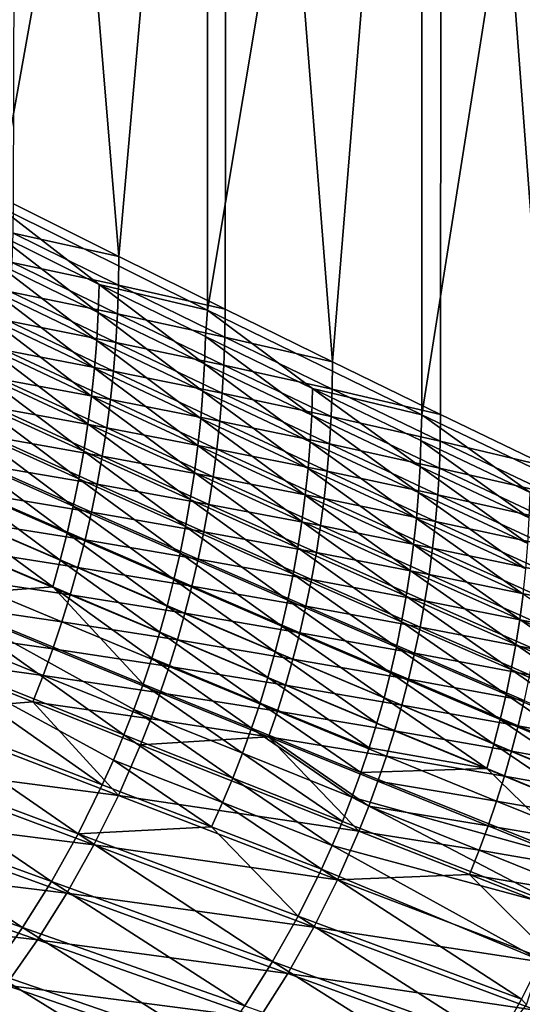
# Model space of a CAD drawing. Header units: metres. Extents: x -900 to 900, y -400 to 400.
# Tile 206 of 253: x 754 to 821, y -265 to -134. Entities that reach past the tile are written whole.
import ezdxf

# ---------------------------------------------------------------- set-up
doc = ezdxf.new("R2010")
doc.units = ezdxf.units.M

msp = doc.modelspace()

# ---------------------------------------------------------------- linework, layer by layer
at = {"layer": 'top'}
for points in [[(779.059814, -172.483032, -137.244614), (779.059814, -0.734328, -137.244614), (750.842468, -158.45816, -190.255051)], [(779.059814, -0.734328, -137.244614), (750.842468, -0.734328, -190.255051), (750.842468, -158.45816, -190.255051)], [(767.184509, -165.297241, -165.778214), (753.077698, -158.247284, -192.450226), (753.502869, -0.734328, -191.641541)], [(753.502869, -0.734328, -191.641541), (781.70575, -0.734328, -138.658524), (767.184509, -165.297241, -165.778214)], [(781.70575, -0.734328, -138.658524), (781.425964, -172.347168, -139.177841), (767.184509, -165.297241, -165.778214)], [(807.810669, -186.510513, -84.516914), (807.810669, -0.734328, -84.516914), (779.059814, -172.483032, -137.244614)], [(807.810669, -0.734328, -84.516914), (779.059814, -0.734328, -137.244614), (779.059814, -172.483032, -137.244614)], [(781.425964, -172.347168, -139.177841), (781.70575, -0.734328, -138.658524), (795.801636, -179.397461, -112.649857)], [(781.70575, -0.734328, -138.658524), (810.439636, -0.734328, -85.962082), (795.801636, -179.397461, -112.649857)], [(795.801636, -179.397461, -112.649857), (810.439636, -0.734328, -85.962082), (810.311035, -186.44902, -86.195122)], [(837.088196, -200.543762, -32.084431), (837.088196, -0.734328, -32.084431), (807.810669, -186.510513, -84.516914)], [(837.088196, -0.734328, -32.084431), (807.810669, -0.734328, -84.516914), (807.810669, -186.510513, -84.516914)], [(810.439636, -0.734328, -85.962082), (824.953735, -193.502426, -59.814434), (810.311035, -186.44902, -86.195122)], [(810.439636, -0.734328, -85.962082), (839.700134, -0.734328, -33.560173), (824.953735, -193.502426, -59.814434)], [(753.077698, -158.247284, -192.450226), (767.184509, -165.297241, -165.778214), (753.032776, -162.182053, -192.448303)], [(750.842468, -158.45816, -190.255051), (750.456726, -162.1008, -190.972412), (764.556824, -169.063675, -164.284836)], [(779.059814, -172.483032, -137.244614), (750.842468, -158.45816, -190.255051), (764.556824, -169.063675, -164.284836)], [(750.456726, -162.1008, -190.972412), (750.329773, -165.929749, -190.960999), (764.432373, -172.807983, -164.273788)], [(764.556824, -169.063675, -164.284836), (750.456726, -162.1008, -190.972412), (764.432373, -172.807983, -164.273788)], [(753.032776, -162.182053, -192.448303), (767.14032, -169.146332, -165.776596), (752.894775, -166.110611, -192.4487)], [(753.032776, -162.182053, -192.448303), (767.184509, -165.297241, -165.778214), (767.14032, -169.146332, -165.776596)], [(750.329773, -165.929749, -190.960999), (750.111816, -169.754196, -190.952469), (764.21875, -176.547867, -164.265457)], [(764.432373, -172.807983, -164.273788), (750.329773, -165.929749, -190.960999), (764.21875, -176.547867, -164.265457)], [(752.894775, -166.110611, -192.4487), (767.004822, -172.989365, -165.777084), (752.663635, -170.030701, -192.45137)], [(767.14032, -169.146332, -165.776596), (767.004822, -172.989365, -165.777084), (752.894775, -166.110611, -192.4487)], [(767.184509, -165.297241, -165.778214), (781.425964, -172.347168, -139.177841), (767.14032, -169.146332, -165.776596)], [(750.111816, -169.754196, -190.952469), (749.803162, -173.570221, -190.946823), (763.916382, -180.279556, -164.259888)], [(764.21875, -176.547867, -164.265457), (750.111816, -169.754196, -190.952469), (763.916382, -180.279556, -164.259888)], [(766.778137, -176.824127, -165.779617), (752.339417, -173.940079, -192.456223), (752.663635, -170.030701, -192.45137)], [(767.004822, -172.989365, -165.777084), (766.778137, -176.824127, -165.779617), (752.663635, -170.030701, -192.45137)], [(764.432373, -172.807983, -164.273788), (778.665833, -179.68602, -137.661209), (764.556824, -169.063675, -164.284836)], [(778.665833, -179.68602, -137.661209), (778.787964, -176.026169, -137.672058), (764.556824, -169.063675, -164.284836)], [(764.556824, -169.063675, -164.284836), (778.787964, -176.026169, -137.672058), (779.059814, -172.483032, -137.244614)], [(767.004822, -172.989365, -165.777084), (767.14032, -169.146332, -165.776596), (781.382385, -176.110703, -139.176559)], [(767.14032, -169.146332, -165.776596), (781.425964, -172.347168, -139.177841), (781.382385, -176.110703, -139.176559)], [(778.787964, -176.026169, -137.672058), (793.15863, -182.988907, -111.140617), (779.059814, -172.483032, -137.244614)], [(779.059814, -172.483032, -137.244614), (793.15863, -182.988907, -111.140617), (807.810669, -186.510513, -84.516914)], [(781.425964, -172.347168, -139.177841), (795.801636, -179.397461, -112.649857), (781.382385, -176.110703, -139.176559)], [(749.803162, -173.570221, -190.946823), (749.404358, -177.374283, -190.944092), (763.525635, -183.999542, -164.257095)], [(763.916382, -180.279556, -164.259888), (749.803162, -173.570221, -190.946823), (763.525635, -183.999542, -164.257095)], [(766.460205, -180.648438, -165.784149), (751.922241, -177.836533, -192.463226), (752.339417, -173.940079, -192.456223)], [(766.778137, -176.824127, -165.779617), (766.460205, -180.648438, -165.784149), (752.339417, -173.940079, -192.456223)], [(764.21875, -176.547867, -164.265457), (778.456299, -183.341644, -137.652863), (764.432373, -172.807983, -164.273788)], [(778.456299, -183.341644, -137.652863), (778.665833, -179.68602, -137.661209), (764.432373, -172.807983, -164.273788)], [(781.249207, -179.8685, -139.177109), (766.778137, -176.824127, -165.779617), (767.004822, -172.989365, -165.777084)], [(781.382385, -176.110703, -139.176559), (781.249207, -179.8685, -139.177109), (767.004822, -172.989365, -165.777084)], [(763.916382, -180.279556, -164.259888), (778.15979, -186.989426, -137.647049), (764.21875, -176.547867, -164.265457)], [(778.15979, -186.989426, -137.647049), (778.456299, -183.341644, -137.652863), (764.21875, -176.547867, -164.265457)], [(778.665833, -179.68602, -137.661209), (793.038696, -186.564545, -111.129784), (778.787964, -176.026169, -137.672058)], [(793.038696, -186.564545, -111.129784), (793.15863, -182.988907, -111.140617), (778.787964, -176.026169, -137.672058)], [(781.382385, -176.110703, -139.176559), (795.758484, -183.075516, -112.648987), (781.249207, -179.8685, -139.177109)], [(781.382385, -176.110703, -139.176559), (795.801636, -179.397461, -112.649857), (795.758484, -183.075516, -112.648987)], [(749.404358, -177.374283, -190.944092), (748.915344, -181.164352, -190.944229), (763.046509, -187.705887, -164.257004)], [(763.525635, -183.999542, -164.257095), (749.404358, -177.374283, -190.944092), (763.046509, -187.705887, -164.257004)], [(751.412354, -181.717834, -192.472305), (751.922241, -177.836533, -192.463226), (766.051208, -184.460129, -165.790619)], [(751.922241, -177.836533, -192.463226), (766.460205, -180.648438, -165.784149), (766.051208, -184.460129, -165.790619)], [(781.026489, -183.618439, -139.179443), (766.460205, -180.648438, -165.784149), (766.778137, -176.824127, -165.779617)], [(781.249207, -179.8685, -139.177109), (781.026489, -183.618439, -139.179443), (766.778137, -176.824127, -165.779617)], [(763.525635, -183.999542, -164.257095), (777.776489, -190.626068, -137.643768), (763.916382, -180.279556, -164.259888)], [(777.776489, -190.626068, -137.643768), (778.15979, -186.989426, -137.647049), (763.916382, -180.279556, -164.259888)], [(766.051208, -184.460129, -165.790619), (766.460205, -180.648438, -165.784149), (780.714355, -187.358368, -139.183533)], [(766.460205, -180.648438, -165.784149), (781.026489, -183.618439, -139.179443), (780.714355, -187.358368, -139.183533)], [(778.456299, -183.341644, -137.652863), (792.833008, -190.136169, -111.12114), (778.665833, -179.68602, -137.661209)], [(792.833008, -190.136169, -111.12114), (793.038696, -186.564545, -111.129784), (778.665833, -179.68602, -137.661209)], [(781.249207, -179.8685, -139.177109), (795.62738, -186.748413, -112.649635), (781.026489, -183.618439, -139.179443)], [(795.758484, -183.075516, -112.648987), (795.62738, -186.748413, -112.649635), (781.249207, -179.8685, -139.177109)], [(795.801636, -179.397461, -112.649857), (810.311035, -186.44902, -86.195122), (795.758484, -183.075516, -112.648987)], [(748.915344, -181.164352, -190.944229), (748.336304, -184.938828, -190.947128), (762.479248, -191.397018, -164.259552)], [(763.046509, -187.705887, -164.257004), (748.915344, -181.164352, -190.944229), (762.479248, -191.397018, -164.259552)], [(765.551331, -188.257034, -165.798981), (750.809875, -185.581772, -192.483398), (751.412354, -181.717834, -192.472305)], [(766.051208, -184.460129, -165.790619), (765.551331, -188.257034, -165.798981), (751.412354, -181.717834, -192.472305)], [(793.15863, -182.988907, -111.140617), (793.038696, -186.564545, -111.129784), (807.549866, -193.444168, -84.678253)], [(793.15863, -182.988907, -111.140617), (807.667847, -189.95253, -84.689217), (807.810669, -186.510513, -84.516914)], [(807.667847, -189.95253, -84.689217), (793.15863, -182.988907, -111.140617), (807.549866, -193.444168, -84.678253)], [(795.62738, -186.748413, -112.649635), (795.758484, -183.075516, -112.648987), (810.268311, -190.041718, -86.194626)], [(795.758484, -183.075516, -112.648987), (810.311035, -186.44902, -86.195122), (810.268311, -190.041718, -86.194626)], [(763.046509, -187.705887, -164.257004), (777.306641, -194.249649, -137.642975), (763.525635, -183.999542, -164.257095)], [(777.306641, -194.249649, -137.642975), (777.776489, -190.626068, -137.643768), (763.525635, -183.999542, -164.257095)], [(780.312866, -191.086166, -139.189316), (765.551331, -188.257034, -165.798981), (766.051208, -184.460129, -165.790619)], [(780.714355, -187.358368, -139.183533), (780.312866, -191.086166, -139.189316), (766.051208, -184.460129, -165.790619)], [(778.15979, -186.989426, -137.647049), (792.54187, -193.700531, -111.1147), (778.456299, -183.341644, -137.652863)], [(792.54187, -193.700531, -111.1147), (792.833008, -190.136169, -111.12114), (778.456299, -183.341644, -137.652863)], [(780.714355, -187.358368, -139.183533), (781.026489, -183.618439, -139.179443), (795.408325, -190.414032, -112.651772)], [(781.026489, -183.618439, -139.179443), (795.62738, -186.748413, -112.649635), (795.408325, -190.414032, -112.651772)], [(748.336304, -184.938828, -190.947128), (747.667236, -188.696167, -190.952744), (761.823792, -195.071396, -164.264664)], [(762.479248, -191.397018, -164.259552), (748.336304, -184.938828, -190.947128), (761.823792, -195.071396, -164.264664)], [(764.960815, -192.036972, -165.809158), (750.115112, -189.426117, -192.496475), (750.809875, -185.581772, -192.483398)], [(765.551331, -188.257034, -165.798981), (764.960815, -192.036972, -165.809158), (750.809875, -185.581772, -192.483398)], [(777.776489, -190.626068, -137.643768), (792.165588, -197.254593, -111.110481), (778.15979, -186.989426, -137.647049)], [(792.165588, -197.254593, -111.110481), (792.54187, -193.700531, -111.1147), (778.15979, -186.989426, -137.647049)], [(793.038696, -186.564545, -111.129784), (792.833008, -190.136169, -111.12114), (807.347717, -196.932098, -84.66909)], [(807.549866, -193.444168, -84.678253), (793.038696, -186.564545, -111.129784), (807.347717, -196.932098, -84.66909)], [(795.408325, -190.414032, -112.651772), (795.62738, -186.748413, -112.649635), (810.139099, -193.630051, -86.195251)], [(795.62738, -186.748413, -112.649635), (810.268311, -190.041718, -86.194626), (810.139099, -193.630051, -86.195251)], [(807.810669, -186.510513, -84.516914), (807.667847, -189.95253, -84.689217), (822.312134, -196.917694, -58.314587)], [(837.088196, -200.543762, -32.084431), (807.810669, -186.510513, -84.516914), (822.312134, -196.917694, -58.314587)], [(810.311035, -186.44902, -86.195122), (824.953735, -193.502426, -59.814434), (810.268311, -190.041718, -86.194626)], [(762.479248, -191.397018, -164.259552), (776.750305, -197.858612, -137.644608), (763.046509, -187.705887, -164.257004)], [(776.750305, -197.858612, -137.644608), (777.306641, -194.249649, -137.642975), (763.046509, -187.705887, -164.257004)], [(779.822205, -194.799698, -139.196732), (764.960815, -192.036972, -165.809158), (765.551331, -188.257034, -165.798981)], [(780.312866, -191.086166, -139.189316), (779.822205, -194.799698, -139.196732), (765.551331, -188.257034, -165.798981)], [(795.101379, -194.070297, -112.65535), (780.312866, -191.086166, -139.189316), (780.714355, -187.358368, -139.183533)], [(795.408325, -190.414032, -112.651772), (795.101379, -194.070297, -112.65535), (780.714355, -187.358368, -139.183533)], [(747.667236, -188.696167, -190.952744), (746.908203, -192.434708, -190.960983), (761.080322, -198.727432, -164.272263)], [(761.823792, -195.071396, -164.264664), (747.667236, -188.696167, -190.952744), (761.080322, -198.727432, -164.272263)], [(749.328491, -193.248688, -192.511429), (750.115112, -189.426117, -192.496475), (764.279968, -195.797791, -165.821121)], [(750.115112, -189.426117, -192.496475), (764.960815, -192.036972, -165.809158), (764.279968, -195.797791, -165.821121)], [(777.306641, -194.249649, -137.642975), (791.704285, -200.796448, -111.108444), (777.776489, -190.626068, -137.643768)], [(791.704285, -200.796448, -111.108444), (792.165588, -197.254593, -111.110481), (777.776489, -190.626068, -137.643768)], [(794.706726, -197.715088, -112.660332), (779.822205, -194.799698, -139.196732), (780.312866, -191.086166, -139.189316)], [(795.101379, -194.070297, -112.65535), (794.706726, -197.715088, -112.660332), (780.312866, -191.086166, -139.189316)], [(792.833008, -190.136169, -111.12114), (792.54187, -193.700531, -111.1147), (807.061646, -200.413513, -84.661751)], [(807.347717, -196.932098, -84.66909), (792.833008, -190.136169, -111.12114), (807.061646, -200.413513, -84.661751)], [(809.92334, -197.211914, -86.19696), (795.101379, -194.070297, -112.65535), (795.408325, -190.414032, -112.651772)], [(810.139099, -193.630051, -86.195251), (809.92334, -197.211914, -86.19696), (795.408325, -190.414032, -112.651772)], [(807.549866, -193.444168, -84.678253), (822.195923, -200.325531, -58.303413), (807.667847, -189.95253, -84.689217)], [(807.667847, -189.95253, -84.689217), (822.195923, -200.325531, -58.303413), (822.312134, -196.917694, -58.314587)], [(810.139099, -193.630051, -86.195251), (810.268311, -190.041718, -86.194626), (824.911438, -197.009903, -59.814198)], [(810.268311, -190.041718, -86.194626), (824.953735, -193.502426, -59.814434), (824.911438, -197.009903, -59.814198)], [(746.908203, -192.434708, -190.960983), (746.059326, -196.152496, -190.971802), (760.248901, -202.363205, -164.282303)], [(761.080322, -198.727432, -164.272263), (746.908203, -192.434708, -190.960983), (760.248901, -202.363205, -164.282303)], [(761.823792, -195.071396, -164.264664), (776.107605, -201.451401, -137.64859), (762.479248, -191.397018, -164.259552)], [(776.107605, -201.451401, -137.64859), (776.750305, -197.858612, -137.644608), (762.479248, -191.397018, -164.259552)], [(764.279968, -195.797791, -165.821121), (764.960815, -192.036972, -165.809158), (779.242676, -198.496841, -139.20575)], [(764.960815, -192.036972, -165.809158), (779.822205, -194.799698, -139.196732), (779.242676, -198.496841, -139.20575)], [(748.450256, -197.047287, -192.528244), (749.328491, -193.248688, -192.511429), (763.509033, -199.537354, -165.834793)], [(749.328491, -193.248688, -192.511429), (764.279968, -195.797791, -165.821121), (763.509033, -199.537354, -165.834793)], [(792.54187, -193.700531, -111.1147), (792.165588, -197.254593, -111.110481), (806.691772, -203.885742, -84.656235)], [(807.061646, -200.413513, -84.661751), (792.54187, -193.700531, -111.1147), (806.691772, -203.885742, -84.656235)], [(807.347717, -196.932098, -84.66909), (821.997009, -203.730072, -58.293613), (807.549866, -193.444168, -84.678253)], [(821.997009, -203.730072, -58.293613), (822.195923, -200.325531, -58.303413), (807.549866, -193.444168, -84.678253)], [(809.92334, -197.211914, -86.19696), (810.139099, -193.630051, -86.195251), (824.783875, -200.514008, -59.814571)], [(824.783875, -200.514008, -59.814571), (810.139099, -193.630051, -86.195251), (824.911438, -197.009903, -59.814198)], [(761.080322, -198.727432, -164.272263), (775.37854, -205.026428, -137.654861), (761.823792, -195.071396, -164.264664)], [(775.37854, -205.026428, -137.654861), (776.107605, -201.451401, -137.64859), (761.823792, -195.071396, -164.264664)], [(776.750305, -197.858612, -137.644608), (791.158081, -204.324493, -111.108521), (777.306641, -194.249649, -137.642975)], [(791.158081, -204.324493, -111.108521), (791.704285, -200.796448, -111.108444), (777.306641, -194.249649, -137.642975)], [(779.242676, -198.496841, -139.20575), (779.822205, -194.799698, -139.196732), (794.224609, -201.346313, -112.666672)], [(779.822205, -194.799698, -139.196732), (794.706726, -197.715088, -112.660332), (794.224609, -201.346313, -112.666672)], [(809.621216, -200.785263, -86.199738), (794.706726, -197.715088, -112.660332), (795.101379, -194.070297, -112.65535)], [(809.92334, -197.211914, -86.19696), (809.621216, -200.785263, -86.199738), (795.101379, -194.070297, -112.65535)], [(746.059326, -196.152496, -190.971802), (745.120789, -199.847473, -190.985138), (759.329651, -205.976685, -164.294739)], [(760.248901, -202.363205, -164.282303), (746.059326, -196.152496, -190.971802), (759.329651, -205.976685, -164.294739)], [(763.509033, -199.537354, -165.834793), (764.279968, -195.797791, -165.821121), (778.574524, -202.175476, -139.216324)], [(764.279968, -195.797791, -165.821121), (779.242676, -198.496841, -139.20575), (778.574524, -202.175476, -139.216324)], [(762.648499, -203.25351, -165.850143), (747.480957, -200.819748, -192.546829), (748.450256, -197.047287, -192.528244)], [(763.509033, -199.537354, -165.834793), (762.648499, -203.25351, -165.850143), (748.450256, -197.047287, -192.528244)], [(792.165588, -197.254593, -111.110481), (791.704285, -200.796448, -111.108444), (806.238342, -207.346909, -84.652527)], [(806.691772, -203.885742, -84.656235), (792.165588, -197.254593, -111.110481), (806.238342, -207.346909, -84.652527)], [(794.224609, -201.346313, -112.666672), (794.706726, -197.715088, -112.660332), (809.232849, -204.348007, -86.203537)], [(794.706726, -197.715088, -112.660332), (809.621216, -200.785263, -86.199738), (809.232849, -204.348007, -86.203537)], [(807.061646, -200.413513, -84.661751), (821.715515, -207.129013, -58.28521), (807.347717, -196.932098, -84.66909)], [(821.715515, -207.129013, -58.28521), (821.997009, -203.730072, -58.293613), (807.347717, -196.932098, -84.66909)], [(809.621216, -200.785263, -86.199738), (809.92334, -197.211914, -86.19696), (824.571228, -204.012711, -59.815536)], [(824.571228, -204.012711, -59.815536), (809.92334, -197.211914, -86.19696), (824.783875, -200.514008, -59.814571)], [(760.248901, -202.363205, -164.282303), (774.563354, -208.581818, -137.663361), (761.080322, -198.727432, -164.272263)], [(774.563354, -208.581818, -137.663361), (775.37854, -205.026428, -137.654861), (761.080322, -198.727432, -164.272263)], [(776.107605, -201.451401, -137.64859), (790.5271, -207.837158, -111.110664), (776.750305, -197.858612, -137.644608)], [(790.5271, -207.837158, -111.110664), (791.158081, -204.324493, -111.108521), (776.750305, -197.858612, -137.644608)], [(778.574524, -202.175476, -139.216324), (779.242676, -198.496841, -139.20575), (793.655151, -204.961899, -112.674324)], [(779.242676, -198.496841, -139.20575), (794.224609, -201.346313, -112.666672), (793.655151, -204.961899, -112.674324)], [(745.120789, -199.847473, -190.985138), (744.092773, -203.517578, -191.000977), (758.322876, -209.565872, -164.309525)], [(759.329651, -205.976685, -164.294739), (745.120789, -199.847473, -190.985138), (758.322876, -209.565872, -164.309525)], [(777.818176, -205.833511, -139.228378), (762.648499, -203.25351, -165.850143), (763.509033, -199.537354, -165.834793)], [(778.574524, -202.175476, -139.216324), (777.818176, -205.833511, -139.228378), (763.509033, -199.537354, -165.834793)], [(806.691772, -203.885742, -84.656235), (821.351563, -210.520172, -58.278206), (807.061646, -200.413513, -84.661751)], [(821.351563, -210.520172, -58.278206), (821.715515, -207.129013, -58.28521), (807.061646, -200.413513, -84.661751)], [(761.69873, -206.944122, -165.867111), (746.421082, -204.563904, -192.567154), (747.480957, -200.819748, -192.546829)], [(762.648499, -203.25351, -165.850143), (761.69873, -206.944122, -165.867111), (747.480957, -200.819748, -192.546829)], [(776.107605, -201.451401, -137.64859), (775.37854, -205.026428, -137.654861), (789.811462, -211.332809, -111.114815)], [(790.5271, -207.837158, -111.110664), (776.107605, -201.451401, -137.64859), (789.811462, -211.332809, -111.114815)], [(791.704285, -200.796448, -111.108444), (791.158081, -204.324493, -111.108521), (805.701416, -210.795334, -84.650574)], [(806.238342, -207.346909, -84.652527), (791.704285, -200.796448, -111.108444), (805.701416, -210.795334, -84.650574)], [(793.655151, -204.961899, -112.674324), (794.224609, -201.346313, -112.666672), (808.758484, -207.898071, -86.208328)], [(794.224609, -201.346313, -112.666672), (809.232849, -204.348007, -86.203537), (808.758484, -207.898071, -86.208328)], [(809.232849, -204.348007, -86.203537), (809.621216, -200.785263, -86.199738), (824.27356, -207.503937, -59.817074)], [(824.27356, -207.503937, -59.817074), (809.621216, -200.785263, -86.199738), (824.571228, -204.012711, -59.815536)], [(759.329651, -205.976685, -164.294739), (773.66217, -212.11557, -137.674057), (760.248901, -202.363205, -164.282303)], [(773.66217, -212.11557, -137.674057), (774.563354, -208.581818, -137.663361), (760.248901, -202.363205, -164.282303)], [(792.998779, -208.559753, -112.683258), (777.818176, -205.833511, -139.228378), (778.574524, -202.175476, -139.216324)], [(793.655151, -204.961899, -112.674324), (792.998779, -208.559753, -112.683258), (778.574524, -202.175476, -139.216324)], [(758.322876, -209.565872, -164.309525), (744.092773, -203.517578, -191.000977), (741.768677, -210.774918, -191.039902)], [(776.973938, -209.468842, -139.241898), (761.69873, -206.944122, -165.867111), (762.648499, -203.25351, -165.850143)], [(777.818176, -205.833511, -139.228378), (776.973938, -209.468842, -139.241898), (762.648499, -203.25351, -165.850143)], [(791.158081, -204.324493, -111.108521), (790.5271, -207.837158, -111.110664), (805.081238, -214.229324, -84.65033)], [(805.701416, -210.795334, -84.650574), (791.158081, -204.324493, -111.108521), (805.081238, -214.229324, -84.65033)], [(806.238342, -207.346909, -84.652527), (820.905273, -213.901672, -58.272583), (806.691772, -203.885742, -84.656235)], [(820.905273, -213.901672, -58.272583), (821.351563, -210.520172, -58.278206), (806.691772, -203.885742, -84.656235)], [(808.758484, -207.898071, -86.208328), (809.232849, -204.348007, -86.203537), (823.891052, -210.985611, -59.819164)], [(823.891052, -210.985611, -59.819164), (809.232849, -204.348007, -86.203537), (824.27356, -207.503937, -59.817074)], [(760.660339, -210.607117, -165.88562), (745.271179, -208.277618, -192.589127), (746.421082, -204.563904, -192.567154)], [(761.69873, -206.944122, -165.867111), (760.660339, -210.607117, -165.88562), (746.421082, -204.563904, -192.567154)], [(789.011292, -214.809555, -111.120934), (775.37854, -205.026428, -137.654861), (774.563354, -208.581818, -137.663361)], [(775.37854, -205.026428, -137.654861), (789.011292, -214.809555, -111.120934), (789.811462, -211.332809, -111.114815)], [(808.198364, -211.433395, -86.214088), (792.998779, -208.559753, -112.683258), (793.655151, -204.961899, -112.674324)], [(808.758484, -207.898071, -86.208328), (808.198364, -211.433395, -86.214088), (793.655151, -204.961899, -112.674324)], [(758.322876, -209.565872, -164.309525), (772.675171, -215.625763, -137.686905), (759.329651, -205.976685, -164.294739)], [(772.675171, -215.625763, -137.686905), (773.66217, -212.11557, -137.674057), (759.329651, -205.976685, -164.294739)], [(776.042297, -213.079391, -139.256805), (760.660339, -210.607117, -165.88562), (761.69873, -206.944122, -165.867111)], [(776.973938, -209.468842, -139.241898), (776.042297, -213.079391, -139.256805), (761.69873, -206.944122, -165.867111)], [(792.255798, -212.137802, -112.69342), (776.973938, -209.468842, -139.241898), (777.818176, -205.833511, -139.228378)], [(792.998779, -208.559753, -112.683258), (792.255798, -212.137802, -112.69342), (777.818176, -205.833511, -139.228378)], [(744.03186, -211.95874, -192.612686), (745.271179, -208.277618, -192.589127), (759.533813, -214.240356, -165.905624)], [(745.271179, -208.277618, -192.589127), (760.660339, -210.607117, -165.88562), (759.533813, -214.240356, -165.905624)], [(790.5271, -207.837158, -111.110664), (789.811462, -211.332809, -111.114815), (804.377869, -217.647202, -84.651756)], [(805.081238, -214.229324, -84.65033), (790.5271, -207.837158, -111.110664), (804.377869, -217.647202, -84.651756)], [(805.701416, -210.795334, -84.650574), (820.376892, -217.271713, -58.268307), (806.238342, -207.346909, -84.652527)], [(820.376892, -217.271713, -58.268307), (820.905273, -213.901672, -58.272583), (806.238342, -207.346909, -84.652527)], [(808.198364, -211.433395, -86.214088), (808.758484, -207.898071, -86.208328), (823.423889, -214.455704, -59.821796)], [(823.423889, -214.455704, -59.821796), (808.758484, -207.898071, -86.208328), (823.891052, -210.985611, -59.819164)], [(741.768677, -210.774918, -191.039902), (770.444336, -222.56749, -137.718903), (758.322876, -209.565872, -164.309525)], [(770.444336, -222.56749, -137.718903), (771.602478, -219.110382, -137.701874), (758.322876, -209.565872, -164.309525)], [(771.602478, -219.110382, -137.701874), (772.675171, -215.625763, -137.686905), (758.322876, -209.565872, -164.309525)], [(773.66217, -212.11557, -137.674057), (788.12677, -218.265503, -111.12899), (774.563354, -208.581818, -137.663361)], [(788.12677, -218.265503, -111.12899), (789.011292, -214.809555, -111.120934), (774.563354, -208.581818, -137.663361)], [(791.426575, -215.694, -112.704773), (776.042297, -213.079391, -139.256805), (776.973938, -209.468842, -139.241898)], [(792.255798, -212.137802, -112.69342), (791.426575, -215.694, -112.704773), (776.973938, -209.468842, -139.241898)], [(807.552795, -214.95195, -86.220772), (792.255798, -212.137802, -112.69342), (792.998779, -208.559753, -112.683258)], [(808.198364, -211.433395, -86.214088), (807.552795, -214.95195, -86.220772), (792.998779, -208.559753, -112.683258)], [(741.768677, -210.774918, -191.039902), (739.088318, -217.908051, -191.088211), (767.872131, -229.391251, -137.759003)], [(770.444336, -222.56749, -137.718903), (741.768677, -210.774918, -191.039902), (769.200806, -225.995102, -137.737961)], [(769.200806, -225.995102, -137.737961), (741.768677, -210.774918, -191.039902), (767.872131, -229.391251, -137.759003)], [(759.533813, -214.240356, -165.905624), (760.660339, -210.607117, -165.88562), (775.023743, -216.663086, -139.273071)], [(760.660339, -210.607117, -165.88562), (776.042297, -213.079391, -139.256805), (775.023743, -216.663086, -139.273071)], [(805.081238, -214.229324, -84.65033), (819.766541, -220.628479, -58.265354), (805.701416, -210.795334, -84.650574)], [(819.766541, -220.628479, -58.265354), (820.376892, -217.271713, -58.268307), (805.701416, -210.795334, -84.650574)], [(820.905273, -213.901672, -58.272583), (835.675476, -220.505112, -31.982994), (821.351563, -210.520172, -58.278206)], [(744.03186, -211.95874, -192.612686), (758.319763, -217.841782, -165.927078), (742.703735, -215.605179, -192.637802)], [(759.533813, -214.240356, -165.905624), (758.319763, -217.841782, -165.927078), (744.03186, -211.95874, -192.612686)], [(772.675171, -215.625763, -137.686905), (787.158142, -221.6987, -111.138947), (773.66217, -212.11557, -137.674057)], [(787.158142, -221.6987, -111.138947), (788.12677, -218.265503, -111.12899), (773.66217, -212.11557, -137.674057)], [(789.811462, -211.332809, -111.114815), (789.011292, -214.809555, -111.120934), (803.591614, -221.047104, -84.654831)], [(804.377869, -217.647202, -84.651756), (789.811462, -211.332809, -111.114815), (803.591614, -221.047104, -84.654831)], [(806.822205, -218.45166, -86.228363), (791.426575, -215.694, -112.704773), (792.255798, -212.137802, -112.69342)], [(807.552795, -214.95195, -86.220772), (806.822205, -218.45166, -86.228363), (792.255798, -212.137802, -112.69342)], [(807.552795, -214.95195, -86.220772), (808.198364, -211.433395, -86.214088), (822.872375, -217.912155, -59.824951)], [(822.872375, -217.912155, -59.824951), (808.198364, -211.433395, -86.214088), (823.423889, -214.455704, -59.821796)], [(775.023743, -216.663086, -139.273071), (776.042297, -213.079391, -139.256805), (790.511658, -219.226288, -112.717278)], [(776.042297, -213.079391, -139.256805), (791.426575, -215.694, -112.704773), (790.511658, -219.226288, -112.717278)], [(773.918884, -220.217865, -139.290634), (758.319763, -217.841782, -165.927078), (759.533813, -214.240356, -165.905624)], [(775.023743, -216.663086, -139.273071), (773.918884, -220.217865, -139.290634), (759.533813, -214.240356, -165.905624)], [(802.722473, -224.427124, -84.659515), (789.011292, -214.809555, -111.120934), (788.12677, -218.265503, -111.12899)], [(789.011292, -214.809555, -111.120934), (802.722473, -224.427124, -84.659515), (803.591614, -221.047104, -84.654831)], [(804.377869, -217.647202, -84.651756), (819.074402, -223.970184, -58.263691), (805.081238, -214.229324, -84.65033)], [(819.074402, -223.970184, -58.263691), (819.766541, -220.628479, -58.265354), (805.081238, -214.229324, -84.65033)], [(806.822205, -218.45166, -86.228363), (807.552795, -214.95195, -86.220772), (822.236816, -221.352936, -59.828609)], [(822.236816, -221.352936, -59.828609), (807.552795, -214.95195, -86.220772), (822.872375, -217.912155, -59.824951)], [(820.376892, -217.271713, -58.268307), (835.148987, -223.810852, -31.97164), (820.905273, -213.901672, -58.272583)], [(835.148987, -223.810852, -31.97164), (835.675476, -220.505112, -31.982994), (820.905273, -213.901672, -58.272583)], [(741.287659, -219.214828, -192.664398), (742.703735, -215.605179, -192.637802), (757.01886, -221.409317, -165.949936)], [(742.703735, -215.605179, -192.637802), (758.319763, -217.841782, -165.927078), (757.01886, -221.409317, -165.949936)], [(786.10553, -225.107208, -111.150764), (772.675171, -215.625763, -137.686905), (771.602478, -219.110382, -137.701874)], [(787.158142, -221.6987, -111.138947), (772.675171, -215.625763, -137.686905), (786.10553, -225.107208, -111.150764)], [(790.511658, -219.226288, -112.717278), (791.426575, -215.694, -112.704773), (806.006897, -221.930496, -86.236816)], [(791.426575, -215.694, -112.704773), (806.822205, -218.45166, -86.228363), (806.006897, -221.930496, -86.236816)], [(789.511475, -222.732635, -112.730888), (773.918884, -220.217865, -139.290634), (775.023743, -216.663086, -139.273071)], [(790.511658, -219.226288, -112.717278), (789.511475, -222.732635, -112.730888), (775.023743, -216.663086, -139.273071)], [(819.766541, -220.628479, -58.265354), (834.554138, -227.030457, -31.961996), (820.376892, -217.271713, -58.268307)], [(834.554138, -227.030457, -31.961996), (835.148987, -223.810852, -31.97164), (820.376892, -217.271713, -58.268307)], [(739.088318, -217.908051, -191.088211), (736.054077, -224.900391, -191.145523), (764.961121, -236.081192, -137.80687)], [(767.872131, -229.391251, -137.759003), (739.088318, -217.908051, -191.088211), (766.458618, -232.753967, -137.781982)], [(739.088318, -217.908051, -191.088211), (764.961121, -236.081192, -137.80687), (766.458618, -232.753967, -137.781982)], [(758.319763, -217.841782, -165.927078), (772.728271, -223.741684, -139.309448), (757.01886, -221.409317, -165.949936)], [(773.918884, -220.217865, -139.290634), (772.728271, -223.741684, -139.309448), (758.319763, -217.841782, -165.927078)], [(787.158142, -221.6987, -111.138947), (801.770752, -227.785355, -84.665802), (788.12677, -218.265503, -111.12899)], [(801.770752, -227.785355, -84.665802), (802.722473, -224.427124, -84.659515), (788.12677, -218.265503, -111.12899)], [(803.591614, -221.047104, -84.654831), (818.30072, -227.294968, -58.263298), (804.377869, -217.647202, -84.651756)], [(818.30072, -227.294968, -58.263298), (819.074402, -223.970184, -58.263691), (804.377869, -217.647202, -84.651756)], [(806.006897, -221.930496, -86.236816), (806.822205, -218.45166, -86.228363), (821.517578, -224.776016, -59.832752)], [(821.517578, -224.776016, -59.832752), (806.822205, -218.45166, -86.228363), (822.236816, -221.352936, -59.828609)], [(738.194519, -226.315491, -192.721786), (741.287659, -219.214828, -192.664398), (755.631775, -224.940918, -165.974106)], [(755.631775, -224.940918, -165.974106), (741.287659, -219.214828, -192.664398), (757.01886, -221.409317, -165.949936)], [(784.969055, -228.489105, -111.164421), (771.602478, -219.110382, -137.701874), (770.444336, -222.56749, -137.718903)], [(784.969055, -228.489105, -111.164421), (786.10553, -225.107208, -111.150764), (771.602478, -219.110382, -137.701874)], [(788.426697, -226.211014, -112.74556), (772.728271, -223.741684, -139.309448), (773.918884, -220.217865, -139.290634)], [(789.511475, -222.732635, -112.730888), (788.426697, -226.211014, -112.74556), (773.918884, -220.217865, -139.290634)], [(805.107361, -225.386459, -86.246101), (789.511475, -222.732635, -112.730888), (790.511658, -219.226288, -112.717278)], [(806.006897, -221.930496, -86.236816), (805.107361, -225.386459, -86.246101), (790.511658, -219.226288, -112.717278)], [(757.01886, -221.409317, -165.949936), (771.452637, -227.232544, -139.329468), (755.631775, -224.940918, -165.974106)], [(757.01886, -221.409317, -165.949936), (772.728271, -223.741684, -139.309448), (771.452637, -227.232544, -139.329468)], [(803.591614, -221.047104, -84.654831), (802.722473, -224.427124, -84.659515), (817.445679, -230.600937, -58.26416)], [(818.30072, -227.294968, -58.263298), (803.591614, -221.047104, -84.654831), (817.445679, -230.600937, -58.26416)], [(819.074402, -223.970184, -58.263691), (833.845276, -230.395706, -31.953394), (819.766541, -220.628479, -58.265354)], [(833.845276, -230.395706, -31.953394), (834.554138, -227.030457, -31.961996), (819.766541, -220.628479, -58.265354)], [(783.748962, -231.842468, -111.179871), (770.444336, -222.56749, -137.718903), (769.200806, -225.995102, -137.737961)], [(783.748962, -231.842468, -111.179871), (784.969055, -228.489105, -111.164421), (770.444336, -222.56749, -137.718903)], [(786.10553, -225.107208, -111.150764), (800.736572, -231.119919, -84.67366), (787.158142, -221.6987, -111.138947)], [(800.736572, -231.119919, -84.67366), (801.770752, -227.785355, -84.665802), (787.158142, -221.6987, -111.138947)], [(804.124207, -228.817505, -86.256195), (788.426697, -226.211014, -112.74556), (789.511475, -222.732635, -112.730888)], [(805.107361, -225.386459, -86.246101), (804.124207, -228.817505, -86.256195), (789.511475, -222.732635, -112.730888)], [(805.107361, -225.386459, -86.246101), (806.006897, -221.930496, -86.236816), (820.715149, -228.179367, -59.837364)], [(820.715149, -228.179367, -59.837364), (806.006897, -221.930496, -86.236816), (821.517578, -224.776016, -59.832752)], [(772.728271, -223.741684, -139.309448), (787.257813, -229.659424, -112.761253), (771.452637, -227.232544, -139.329468)], [(788.426697, -226.211014, -112.74556), (787.257813, -229.659424, -112.761253), (772.728271, -223.741684, -139.309448)], [(818.30072, -227.294968, -58.263298), (833.098511, -233.554016, -31.946688), (819.074402, -223.970184, -58.263691)], [(833.098511, -233.554016, -31.946688), (833.845276, -230.395706, -31.953394), (819.074402, -223.970184, -58.263691)], [(761.718994, -242.620819, -137.862167), (736.054077, -224.900391, -191.145523), (732.67395, -231.734726, -191.211441)], [(736.054077, -224.900391, -191.145523), (761.718994, -242.620819, -137.862167), (764.961121, -236.081192, -137.80687)], [(767.122498, -237.487305, -139.39624), (738.194519, -226.315491, -192.721786), (755.631775, -224.940918, -165.974106)], [(771.452637, -227.232544, -139.329468), (770.09259, -230.688416, -139.350632), (755.631775, -224.940918, -165.974106)], [(755.631775, -224.940918, -165.974106), (770.09259, -230.688416, -139.350632), (767.122498, -237.487305, -139.39624)], [(799.620178, -234.428909, -84.68306), (786.10553, -225.107208, -111.150764), (784.969055, -228.489105, -111.164421)], [(786.10553, -225.107208, -111.150764), (799.620178, -234.428909, -84.68306), (800.736572, -231.119919, -84.67366)], [(816.509399, -233.88623, -58.266266), (802.722473, -224.427124, -84.659515), (801.770752, -227.785355, -84.665802)], [(802.722473, -224.427124, -84.659515), (816.509399, -233.88623, -58.266266), (817.445679, -230.600937, -58.26416)], [(804.124207, -228.817505, -86.256195), (805.107361, -225.386459, -86.246101), (819.829895, -231.560989, -59.842426)], [(819.829895, -231.560989, -59.842426), (805.107361, -225.386459, -86.246101), (820.715149, -228.179367, -59.837364)], [(821.517578, -224.776016, -59.832752), (836.295227, -231.196991, -33.506466), (820.715149, -228.179367, -59.837364)], [(734.759155, -233.244446, -192.784363), (738.194519, -226.315491, -192.721786), (767.122498, -237.487305, -139.39624)], [(769.200806, -225.995102, -137.737961), (767.872131, -229.391251, -137.759003), (782.445435, -235.165359, -111.19709)], [(783.748962, -231.842468, -111.179871), (769.200806, -225.995102, -137.737961), (782.445435, -235.165359, -111.19709)], [(803.057922, -232.221649, -86.267059), (787.257813, -229.659424, -112.761253), (788.426697, -226.211014, -112.74556)], [(804.124207, -228.817505, -86.256195), (803.057922, -232.221649, -86.267059), (788.426697, -226.211014, -112.74556)], [(771.452637, -227.232544, -139.329468), (787.257813, -229.659424, -112.761253), (770.09259, -230.688416, -139.350632)], [(800.736572, -231.119919, -84.67366), (816.509399, -233.88623, -58.266266), (801.770752, -227.785355, -84.665802)], [(817.445679, -230.600937, -58.26416), (832.254639, -236.775528, -31.941214), (818.30072, -227.294968, -58.263298)], [(832.254639, -236.775528, -31.941214), (833.098511, -233.554016, -31.946688), (818.30072, -227.294968, -58.263298)], [(767.872131, -229.391251, -137.759003), (766.458618, -232.753967, -137.781982), (781.058655, -238.455826, -111.216042)], [(782.445435, -235.165359, -111.19709), (767.872131, -229.391251, -137.759003), (781.058655, -238.455826, -111.216042)], [(798.421692, -237.710403, -84.693993), (784.969055, -228.489105, -111.164421), (783.748962, -231.842468, -111.179871)], [(798.421692, -237.710403, -84.693993), (799.620178, -234.428909, -84.68306), (784.969055, -228.489105, -111.164421)], [(803.057922, -232.221649, -86.267059), (804.124207, -228.817505, -86.256195), (818.862427, -234.918869, -59.847919)], [(818.862427, -234.918869, -59.847919), (804.124207, -228.817505, -86.256195), (819.829895, -231.560989, -59.842426)], [(820.715149, -228.179367, -59.837364), (835.521484, -234.432297, -33.503765), (819.829895, -231.560989, -59.842426)], [(836.295227, -231.196991, -33.506466), (835.521484, -234.432297, -33.503765), (820.715149, -228.179367, -59.837364)], [(770.09259, -230.688416, -139.350632), (799.366699, -242.25293, -86.303963), (767.122498, -237.487305, -139.39624)], [(787.257813, -229.659424, -112.761253), (799.366699, -242.25293, -86.303963), (770.09259, -230.688416, -139.350632)], [(799.366699, -242.25293, -86.303963), (787.257813, -229.659424, -112.761253), (800.678467, -238.941315, -86.290977)], [(787.257813, -229.659424, -112.761253), (801.909119, -235.596909, -86.278664), (800.678467, -238.941315, -86.290977)], [(803.057922, -232.221649, -86.267059), (801.909119, -235.596909, -86.278664), (787.257813, -229.659424, -112.761253)], [(816.509399, -233.88623, -58.266266), (831.333374, -239.974854, -31.937141), (817.445679, -230.600937, -58.26416)], [(831.333374, -239.974854, -31.937141), (832.254639, -236.775528, -31.941214), (817.445679, -230.600937, -58.26416)], [(758.15509, -248.993469, -137.924591), (732.67395, -231.734726, -191.211441), (728.957581, -238.393677, -191.285599)], [(758.15509, -248.993469, -137.924591), (761.718994, -242.620819, -137.862167), (732.67395, -231.734726, -191.211441)], [(782.445435, -235.165359, -111.19709), (797.141296, -240.962524, -84.706413), (783.748962, -231.842468, -111.179871)], [(797.141296, -240.962524, -84.706413), (798.421692, -237.710403, -84.693993), (783.748962, -231.842468, -111.179871)], [(799.620178, -234.428909, -84.68306), (816.509399, -233.88623, -58.266266), (800.736572, -231.119919, -84.67366)], [(819.829895, -231.560989, -59.842426), (834.645813, -237.740021, -33.501572), (818.862427, -234.918869, -59.847919)], [(835.521484, -234.432297, -33.503765), (834.645813, -237.740021, -33.501572), (819.829895, -231.560989, -59.842426)], [(730.989319, -239.985764, -192.851639), (734.759155, -233.244446, -192.784363), (763.824768, -244.122726, -139.445862)], [(763.824768, -244.122726, -139.445862), (734.759155, -233.244446, -192.784363), (767.122498, -237.487305, -139.39624)], [(766.458618, -232.753967, -137.781982), (764.961121, -236.081192, -137.80687), (779.589661, -241.711853, -111.236687)], [(781.058655, -238.455826, -111.216042), (766.458618, -232.753967, -137.781982), (779.589661, -241.711853, -111.236687)], [(801.909119, -235.596909, -86.278664), (803.057922, -232.221649, -86.267059), (817.813232, -238.251053, -59.853832)], [(817.813232, -238.251053, -59.853832), (803.057922, -232.221649, -86.267059), (818.862427, -234.918869, -59.847919)], [(829.269165, -246.280731, -31.933134), (799.620178, -234.428909, -84.68306), (798.421692, -237.710403, -84.693993)], [(799.620178, -234.428909, -84.68306), (829.269165, -246.280731, -31.933134), (816.509399, -233.88623, -58.266266)], [(829.269165, -246.280731, -31.933134), (831.333374, -239.974854, -31.937141), (816.509399, -233.88623, -58.266266)], [(782.445435, -235.165359, -111.19709), (781.058655, -238.455826, -111.216042), (795.779297, -244.18335, -84.720314)], [(797.141296, -240.962524, -84.706413), (782.445435, -235.165359, -111.19709), (795.779297, -244.18335, -84.720314)], [(800.678467, -238.941315, -86.290977), (801.909119, -235.596909, -86.278664), (816.682983, -241.555542, -59.860146)], [(816.682983, -241.555542, -59.860146), (801.909119, -235.596909, -86.278664), (817.813232, -238.251053, -59.853832)], [(818.862427, -234.918869, -59.847919), (833.692993, -241.016785, -33.499966), (817.813232, -238.251053, -59.853832)], [(834.645813, -237.740021, -33.501572), (833.692993, -241.016785, -33.499966), (818.862427, -234.918869, -59.847919)], [(764.961121, -236.081192, -137.80687), (761.718994, -242.620819, -137.862167), (779.589661, -241.711853, -111.236687)], [(754.278809, -255.182465, -137.99379), (728.957581, -238.393677, -191.285599), (724.914612, -244.859879, -191.367599)], [(754.278809, -255.182465, -137.99379), (758.15509, -248.993469, -137.924591), (728.957581, -238.393677, -191.285599)], [(767.122498, -237.487305, -139.39624), (796.502808, -248.77005, -86.331841), (763.824768, -244.122726, -139.445862)], [(799.366699, -242.25293, -86.303963), (796.502808, -248.77005, -86.331841), (767.122498, -237.487305, -139.39624)], [(781.058655, -238.455826, -111.216042), (779.589661, -241.711853, -111.236687), (794.336609, -247.37088, -84.735672)], [(795.779297, -244.18335, -84.720314), (781.058655, -238.455826, -111.216042), (794.336609, -247.37088, -84.735672)], [(826.855286, -252.604248, -31.934574), (798.421692, -237.710403, -84.693993), (797.141296, -240.962524, -84.706413)], [(826.855286, -252.604248, -31.934574), (829.269165, -246.280731, -31.933134), (798.421692, -237.710403, -84.693993)], [(817.813232, -238.251053, -59.853832), (832.673401, -244.233887, -33.498936), (816.682983, -241.555542, -59.860146)], [(833.692993, -241.016785, -33.499966), (832.673401, -244.233887, -33.498936), (817.813232, -238.251053, -59.853832)], [(726.893372, -246.523941, -192.923126), (730.989319, -239.985764, -192.851639), (760.206726, -250.579422, -139.499115)], [(760.206726, -250.579422, -139.499115), (730.989319, -239.985764, -192.851639), (763.824768, -244.122726, -139.445862)], [(799.366699, -242.25293, -86.303963), (800.678467, -238.941315, -86.290977), (815.472351, -244.830399, -59.866837)], [(815.472351, -244.830399, -59.866837), (800.678467, -238.941315, -86.290977), (816.682983, -241.555542, -59.860146)], [(795.779297, -244.18335, -84.720314), (826.855286, -252.604248, -31.934574), (797.141296, -240.962524, -84.706413)], [(787.782104, -259.747498, -84.811188), (761.718994, -242.620819, -137.862167), (758.15509, -248.993469, -137.924591)], [(779.589661, -241.711853, -111.236687), (761.718994, -242.620819, -137.862167), (791.213806, -253.637939, -84.770653)], [(761.718994, -242.620819, -137.862167), (787.782104, -259.747498, -84.811188), (791.213806, -253.637939, -84.770653)], [(794.336609, -247.37088, -84.735672), (779.589661, -241.711853, -111.236687), (791.213806, -253.637939, -84.770653)], [(796.502808, -248.77005, -86.331841), (799.366699, -242.25293, -86.303963), (814.182007, -248.073685, -59.873894)], [(814.182007, -248.073685, -59.873894), (799.366699, -242.25293, -86.303963), (815.472351, -244.830399, -59.866837)], [(816.682983, -241.555542, -59.860146), (831.516968, -247.595978, -33.498447), (815.472351, -244.830399, -59.866837)], [(832.673401, -244.233887, -33.498936), (831.516968, -247.595978, -33.498447), (816.682983, -241.555542, -59.860146)], [(750.099487, -261.171173, -138.069427), (754.278809, -255.182465, -137.99379), (724.914612, -244.859879, -191.367599)], [(763.824768, -244.122726, -139.445862), (793.324097, -255.133057, -86.36203), (760.206726, -250.579422, -139.499115)], [(796.502808, -248.77005, -86.331841), (793.324097, -255.133057, -86.36203), (763.824768, -244.122726, -139.445862)], [(794.336609, -247.37088, -84.735672), (823.753784, -259.60907, -31.942797), (795.779297, -244.18335, -84.720314)], [(823.753784, -259.60907, -31.942797), (826.855286, -252.604248, -31.934574), (795.779297, -244.18335, -84.720314)], [(815.472351, -244.830399, -59.866837), (830.32074, -250.814346, -33.49855), (814.182007, -248.073685, -59.873894)], [(831.516968, -247.595978, -33.498447), (830.32074, -250.814346, -33.49855), (815.472351, -244.830399, -59.866837)], [(722.480591, -252.843979, -192.998322), (726.893372, -246.523941, -192.923126), (756.276672, -256.842529, -139.555588)], [(756.276672, -256.842529, -139.555588), (726.893372, -246.523941, -192.923126), (760.206726, -250.579422, -139.499115)], [(791.213806, -253.637939, -84.770653), (821.166992, -264.755127, -31.95351), (794.336609, -247.37088, -84.735672)], [(821.166992, -264.755127, -31.95351), (823.753784, -259.60907, -31.942797), (794.336609, -247.37088, -84.735672)], [(784.050781, -265.68335, -84.857094), (758.15509, -248.993469, -137.924591), (754.278809, -255.182465, -137.99379)], [(784.050781, -265.68335, -84.857094), (787.782104, -259.747498, -84.811188), (758.15509, -248.993469, -137.924591)], [(793.324097, -255.133057, -86.36203), (796.502808, -248.77005, -86.331841), (826.323486, -260.169098, -33.502102)], [(826.323486, -260.169098, -33.502102), (796.502808, -248.77005, -86.331841), (814.182007, -248.073685, -59.873894)], [(830.32074, -250.814346, -33.49855), (829.086243, -253.90834, -33.499184), (814.182007, -248.073685, -59.873894)], [(814.182007, -248.073685, -59.873894), (829.086243, -253.90834, -33.499184), (826.323486, -260.169098, -33.502102)], [(760.206726, -250.579422, -139.499115), (789.838013, -261.327118, -86.394287), (756.276672, -256.842529, -139.555588)], [(793.324097, -255.133057, -86.36203), (789.838013, -261.327118, -86.394287), (760.206726, -250.579422, -139.499115)], [(752.043518, -262.897614, -139.614883), (722.480591, -252.843979, -192.998322), (756.276672, -256.842529, -139.555588)], [(787.782104, -259.747498, -84.811188), (817.841492, -270.669067, -31.971054), (791.213806, -253.637939, -84.770653)], [(817.841492, -270.669067, -31.971054), (821.166992, -264.755127, -31.95351), (791.213806, -253.637939, -84.770653)], [(780.02887, -271.42926, -84.908211), (754.278809, -255.182465, -137.99379), (750.099487, -261.171173, -138.069427)], [(780.02887, -271.42926, -84.908211), (784.050781, -265.68335, -84.857094), (754.278809, -255.182465, -137.99379)], [(789.838013, -261.327118, -86.394287), (793.324097, -255.133057, -86.36203), (823.260864, -266.284515, -33.507164)], [(823.260864, -266.284515, -33.507164), (793.324097, -255.133057, -86.36203), (826.323486, -260.169098, -33.502102)], [(756.276672, -256.842529, -139.555588), (786.05249, -267.337738, -86.428345), (752.043518, -262.897614, -139.614883)], [(789.838013, -261.327118, -86.394287), (786.05249, -267.337738, -86.428345), (756.276672, -256.842529, -139.555588)], [(784.050781, -265.68335, -84.857094), (814.236877, -276.381439, -31.993835), (787.782104, -259.747498, -84.811188)], [(814.236877, -276.381439, -31.993835), (817.841492, -270.669067, -31.971054), (787.782104, -259.747498, -84.811188)], [(823.753784, -259.60907, -31.942797), (821.166992, -264.755127, -31.95351), (821.815308, -265.554016, -30.776731)], [(775.725708, -276.969025, -84.964355), (750.099487, -261.171173, -138.069427), (745.626465, -266.942902, -138.151199)], [(775.725708, -276.969025, -84.964355), (780.02887, -271.42926, -84.908211), (750.099487, -261.171173, -138.069427)], [(786.05249, -267.337738, -86.428345), (789.838013, -261.327118, -86.394287), (819.896179, -272.247101, -33.514347)], [(819.896179, -272.247101, -33.514347), (789.838013, -261.327118, -86.394287), (823.260864, -266.284515, -33.507164)], [(752.043518, -262.897614, -139.614883), (781.976501, -273.150909, -86.463959), (747.516846, -268.730774, -139.67662)], [(786.05249, -267.337738, -86.428345), (781.976501, -273.150909, -86.463959), (752.043518, -262.897614, -139.614883)], [(821.166992, -264.755127, -31.95351), (817.841492, -270.669067, -31.971054), (821.815308, -265.554016, -30.776731)]]:
    msp.add_3dface(points, dxfattribs=at)

doc.saveas('drawing.dxf')
